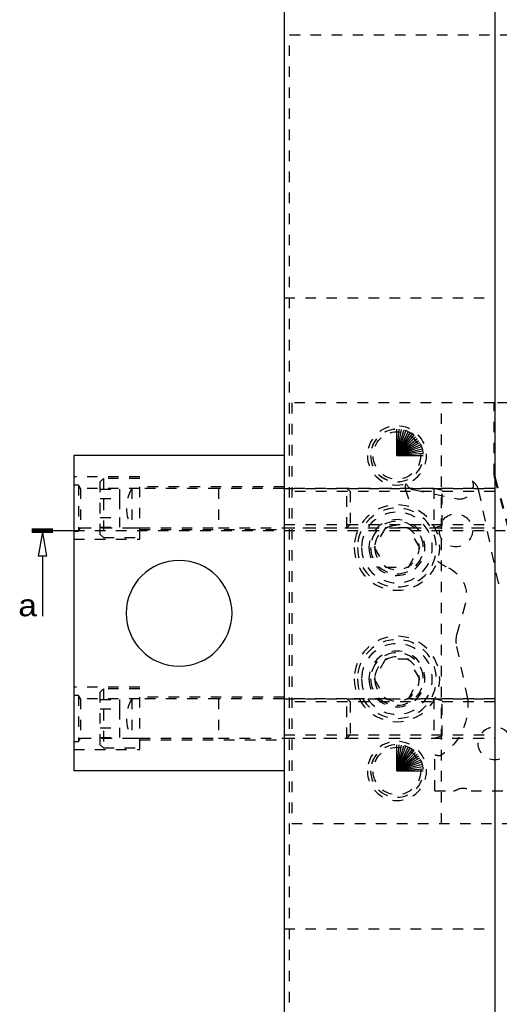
# Model space of a CAD drawing. Header units: inches. Extents: x 3 to 289, y 4 to 291.
# Tile 207 of 256: x 224.21 to 228.76, y 112.83 to 122.19. Entities that reach past the tile are written whole.
import ezdxf
from ezdxf.enums import TextEntityAlignment as Align

# ---------------------------------------------------------------- set-up
doc = ezdxf.new("R2010")
doc.units = ezdxf.units.IN
doc.header["$LTSCALE"] = 0.5
doc.header["$MEASUREMENT"] = 0
doc.linetypes.add('DIVIDE', pattern=[0.393701, 0.19685, -0.098425, 0, -0.098425])
doc.linetypes.add('HIDDEN', pattern=[0.225, 0.15, -0.075])
doc.layers.add('MFB', color=7, linetype='Continuous')
doc.layers.add('STR_INS', color=8, linetype='Continuous')
doc.styles.add('VERO2-Courier New', font='cour.ttf')

# ---------------------------------------------------------------- blocks, each defined once
blk = doc.blocks.new('ArrowheadSectionClosed')
at = {"color": 0}
for p, q in [((0, 0.02), (-1, 0.02)), ((0, 0.01), (-1, 0.01)), ((0, 0), (-1, 0)), ((0, -0.01), (-1, -0.01)), ((0, -0.02), (-1, -0.02)), ((-0.5, -0.02), (-0.7, -0.298)), ((-0.5, -0.02), (-0.3, -0.298)), ((-0.7, -0.298), (-0.3, -0.298)), ((-0.5, -0.298), (-0.5, -1))]:
    blk.add_line(p, q, dxfattribs=at)

msp = doc.modelspace()

# ---------------------------------------------------------------- linework, layer by layer
at = {"layer": 'MFB', "color": 9, "linetype": 'Continuous'}
for p, q in [((226.721, 105.5463), (226.721, 132.0463)), ((228.721, 132.0463), (228.721, 105.5463)), ((224.721, 118.0463), (224.721, 115.0463)), ((226.721, 118.0463), (224.721, 118.0463)), ((226.721, 115.0463), (224.721, 115.0463))]:
    msp.add_line(p, q, dxfattribs=at)
at = {"layer": 'MFB', "color": 254, "linetype": 'HIDDEN'}
for p, q in [((226.771, 111.0463), (226.771, 122.0463)), ((226.771, 122.0463), (235.721, 122.0463)), ((226.721, 119.5463), (228.721, 119.5463)), ((226.791, 118.5463), (226.791, 114.5463)), ((228.716, 118.5463), (226.791, 118.5463)), ((228.216, 114.5463), (228.216, 118.5463)), ((228.716, 117.8672), (228.716, 118.5463)), ((229.846, 118.5463), (228.721, 118.5463)), ((225.346, 117.8432), (224.721, 117.8432)), ((225.0022, 117.8276), (224.971, 117.7963)), ((224.971, 117.2963), (224.971, 117.7963)), ((225.0022, 117.8276), (225.0022, 117.2651)), ((225.346, 117.8276), (225.0022, 117.8276)), ((225.346, 117.2495), (225.346, 117.8432)), ((229.1619, 116.1859), (228.7204, 117.8336)), ((228.7253, 117.8349), (229.1667, 116.1872)), ((224.7655, 117.7651), (224.721, 117.7651)), ((224.7655, 117.7651), (224.7655, 117.3276)), ((224.7835, 117.7338), (224.7655, 117.7651)), ((224.7835, 117.7338), (224.7835, 117.3588)), ((225.346, 117.7338), (224.7835, 117.7338)), ((224.971, 117.7268), (225.153, 117.7268)), ((225.153, 117.7268), (225.153, 117.6365)), ((225.2712, 117.7338), (225.2712, 117.3588)), ((225.346, 117.7338), (225.2712, 117.7338)), ((226.721, 117.7495), (225.346, 117.7495)), ((226.096, 117.7338), (225.346, 117.7338)), ((227.3147, 117.7338), (226.096, 117.7338)), ((226.096, 117.7338), (226.096, 117.3588)), ((226.721, 117.7338), (228.721, 117.7338)), ((228.721, 117.7026), (226.721, 117.7026)), ((228.721, 117.7338), (227.3147, 117.7338)), ((228.141, 117.7338), (227.3147, 117.7338)), ((227.3147, 117.3588), (227.3147, 117.7338)), ((227.346, 117.7026), (227.3147, 117.7338)), ((227.346, 117.7026), (227.346, 117.3901)), ((227.8701, 117.7305), (227.9237, 117.5553)), ((227.9458, 117.7221), (228.3624, 117.6352)), ((228.221, 117.7124), (228.141, 117.7338)), ((228.141, 117.7338), (228.141, 117.3588)), ((228.221, 117.3803), (228.221, 117.7124)), ((228.7564, 116.8342), (228.5698, 117.7116)), ((224.971, 117.6365), (225.153, 117.6365)), ((225.153, 117.6365), (225.153, 117.4561)), ((224.971, 117.4561), (225.153, 117.4561)), ((225.153, 117.4561), (225.153, 117.3659)), ((224.721, 117.3276), (224.7655, 117.3276)), ((224.7655, 117.3276), (224.7835, 117.3588)), ((224.7835, 117.3588), (225.346, 117.3588)), ((224.971, 117.3659), (225.153, 117.3659)), ((225.2712, 117.3588), (225.346, 117.3588)), ((225.346, 117.3588), (226.096, 117.3588)), ((225.346, 117.3432), (226.721, 117.3432)), ((226.096, 117.3588), (227.3147, 117.3588)), ((226.721, 117.3901), (228.721, 117.3901)), ((226.721, 117.3588), (228.721, 117.3588)), ((227.3147, 117.3588), (227.346, 117.3901)), ((227.3147, 117.3588), (227.6827, 117.3588)), ((227.3147, 117.3588), (227.6827, 117.3588)), ((227.6827, 117.3588), (227.5745, 117.1713)), ((227.8993, 117.3588), (227.6827, 117.3588)), ((228.0075, 117.1713), (227.8993, 117.3588)), ((227.8993, 117.3588), (228.721, 117.3588)), ((227.8993, 117.3588), (228.141, 117.3588)), ((228.141, 117.3588), (228.221, 117.3803)), ((224.721, 117.2495), (225.346, 117.2495)), ((224.971, 117.2963), (225.0022, 117.2651)), ((225.0022, 117.2651), (225.346, 117.2651)), ((227.5745, 117.1713), (227.6827, 116.9838)), ((227.8993, 116.9838), (228.0075, 117.1713)), ((227.6827, 116.9838), (227.8993, 116.9838)), ((228.4405, 116.6328), (228.3619, 116.3589)), ((228.3574, 116.2288), (228.4591, 115.7502)), ((227.6827, 116.1088), (227.5745, 115.9213)), ((227.8993, 116.1088), (227.6827, 116.1088)), ((228.0075, 115.9213), (227.8993, 116.1088)), ((227.5745, 115.9213), (227.6827, 115.7338)), ((227.8993, 115.7338), (228.0075, 115.9213)), ((225.346, 115.8432), (224.721, 115.8432)), ((225.0022, 115.8276), (224.971, 115.7963)), ((225.0022, 115.8276), (225.0022, 115.2651)), ((225.346, 115.8276), (225.0022, 115.8276)), ((225.346, 115.2495), (225.346, 115.8432)), ((224.7655, 115.7651), (224.721, 115.7651)), ((224.7655, 115.7651), (224.7655, 115.3276)), ((224.7835, 115.7338), (224.7655, 115.7651)), ((224.7835, 115.7338), (224.7835, 115.3588)), ((225.346, 115.7338), (224.7835, 115.7338)), ((224.971, 115.2963), (224.971, 115.7963)), ((224.971, 115.7268), (225.153, 115.7268)), ((225.153, 115.7268), (225.153, 115.6365)), ((225.346, 115.7338), (225.2712, 115.7338)), ((225.2712, 115.7338), (225.2712, 115.3588)), ((226.721, 115.7495), (225.346, 115.7495)), ((226.096, 115.7338), (225.346, 115.7338)), ((227.3147, 115.7338), (226.096, 115.7338)), ((226.096, 115.7338), (226.096, 115.3588)), ((226.721, 115.7338), (228.721, 115.7338)), ((227.6827, 115.7338), (227.3147, 115.7338)), ((227.6827, 115.7338), (227.3147, 115.7338)), ((227.3147, 115.3588), (227.3147, 115.7338)), ((227.346, 115.7026), (227.3147, 115.7338)), ((227.6827, 115.7338), (227.8993, 115.7338)), ((228.721, 115.7338), (227.8993, 115.7338)), ((228.141, 115.7338), (227.8993, 115.7338)), ((228.221, 115.7124), (228.141, 115.7338)), ((228.141, 115.7338), (228.141, 115.3588)), ((224.971, 115.6365), (225.153, 115.6365)), ((225.153, 115.6365), (225.153, 115.4561)), ((228.721, 115.7026), (226.721, 115.7026)), ((227.346, 115.7026), (227.346, 115.3901)), ((228.221, 115.3803), (228.221, 115.7124)), ((224.971, 115.4561), (225.153, 115.4561)), ((225.153, 115.4561), (225.153, 115.3659)), ((224.7655, 115.3276), (224.7835, 115.3588)), ((224.7835, 115.3588), (225.346, 115.3588)), ((224.971, 115.3659), (225.153, 115.3659)), ((225.2712, 115.3588), (225.346, 115.3588)), ((225.346, 115.3588), (226.096, 115.3588)), ((226.096, 115.3588), (227.3147, 115.3588)), ((226.721, 115.3901), (228.721, 115.3901)), ((226.721, 115.3588), (228.721, 115.3588)), ((227.3147, 115.3588), (227.346, 115.3901)), ((227.3147, 115.3588), (228.721, 115.3588)), ((227.3147, 115.3588), (228.141, 115.3588)), ((228.141, 115.3588), (228.221, 115.3803)), ((224.721, 115.3276), (224.7655, 115.3276)), ((224.971, 115.2963), (225.0022, 115.2651)), ((225.0022, 115.2651), (225.346, 115.2651)), ((225.346, 115.3432), (226.721, 115.3432)), ((224.721, 115.2495), (225.346, 115.2495)), ((228.152, 114.8588), (228.152, 115.1978)), ((228.152, 114.8588), (228.3275, 114.8588)), ((228.496, 114.8588), (229.152, 114.8588)), ((226.791, 114.5463), (229.166, 114.5463)), ((226.721, 113.5463), (228.721, 113.5463))]:
    msp.add_line(p, q, dxfattribs=at)
at = {"layer": 'MFB', "color": 100, "linetype": 'Continuous'}
for p, q in [((227.791, 118.0463), (227.791, 118.2963)), ((227.791, 118.0463), (227.8128, 118.2954)), ((227.791, 118.0463), (227.8344, 118.2925)), ((227.791, 118.0463), (227.8557, 118.2878)), ((227.791, 118.0463), (227.8765, 118.2813)), ((227.791, 118.0463), (227.8967, 118.2729)), ((227.791, 118.0463), (227.916, 118.2628)), ((227.791, 118.0463), (227.9344, 118.2511)), ((227.791, 118.0463), (227.9517, 118.2378)), ((227.791, 118.0463), (227.9678, 118.2231)), ((227.791, 118.0463), (227.9825, 118.207)), ((227.791, 118.0463), (227.9958, 118.1897)), ((227.791, 118.0463), (228.0075, 118.1713)), ((227.791, 118.0463), (228.0176, 118.152)), ((227.791, 118.0463), (228.0259, 118.1318)), ((227.791, 118.0463), (228.0325, 118.111)), ((227.791, 118.0463), (228.0372, 118.0897)), ((227.791, 118.0463), (228.04, 118.0681)), ((227.791, 118.0463), (228.041, 118.0463)), ((227.791, 115.0463), (227.791, 115.2963)), ((227.791, 115.0463), (227.8128, 115.2954)), ((227.791, 115.0463), (227.8344, 115.2925)), ((227.791, 115.0463), (227.8557, 115.2878)), ((227.791, 115.0463), (227.8765, 115.2813)), ((227.791, 115.0463), (227.8967, 115.2729)), ((227.791, 115.0463), (227.916, 115.2628)), ((227.791, 115.0463), (227.9344, 115.2511)), ((227.791, 115.0463), (227.9517, 115.2378)), ((227.791, 115.0463), (227.9678, 115.2231)), ((227.791, 115.0463), (227.9825, 115.207)), ((227.791, 115.0463), (227.9958, 115.1897)), ((227.791, 115.0463), (228.0075, 115.1713)), ((227.791, 115.0463), (228.0176, 115.152)), ((227.791, 115.0463), (228.0259, 115.1318)), ((227.791, 115.0463), (228.0325, 115.111)), ((227.791, 115.0463), (228.0372, 115.0897)), ((227.791, 115.0463), (228.04, 115.0681)), ((227.791, 115.0463), (228.041, 115.0463))]:
    msp.add_line(p, q, dxfattribs=at)
at = {"layer": 'MFB', "color": 100, "linetype": 'DIVIDE'}
msp.add_line((224.721, 117.3338), (262.271, 117.3338), dxfattribs=at)
at = {"layer": 'MFB', "color": 254, "linetype": 'HIDDEN', "extrusion": (0, 0, -1)}
for centre, radius in [((-227.791, 118.0463), 0.2812), ((-227.791, 118.0463), 0.2505), ((-227.791, 118.0463), 0.25), ((-227.791, 117.1713), 0.4062), ((-227.791, 117.1713), 0.375), ((-227.791, 117.1713), 0.336), ((-227.791, 117.1713), 0.2656), ((-227.791, 117.1713), 0.25), ((-227.791, 117.1713), 0.2109), ((-227.791, 115.9213), 0.4062), ((-227.791, 115.9213), 0.375), ((-227.791, 115.9213), 0.336), ((-227.791, 115.9213), 0.2656), ((-227.791, 115.9213), 0.25), ((-227.791, 115.9213), 0.2109), ((-227.791, 115.0463), 0.2812), ((-227.791, 115.0463), 0.2505), ((-227.791, 115.0463), 0.25)]:
    msp.add_circle(centre, radius, dxfattribs=at)
at = {"layer": 'MFB', "color": 254, "linetype": 'HIDDEN'}
for centre, radius in [((227.791, 118.0463), 0.2259), ((228.351, 117.3338), 0.1575), ((228.721, 115.3088), 0.1575), ((227.791, 115.0463), 0.2259)]:
    msp.add_circle(centre, radius, dxfattribs=at)
at = {"layer": 'MFB', "color": 9, "linetype": 'Continuous', "extrusion": (0, 0, -1)}
msp.add_circle((-225.721, 116.5463), 0.5025, dxfattribs=at)
at = {"layer": 'MFB', "color": 254, "linetype": 'HIDDEN'}
for centre, radius, start, end in [((228.3887, 117.7615), 0.129, 258.22076, 20.13901), ((228.369, 117.6501), 0.21, 17.01425, 47.88271), ((228.846, 117.8672), 0.125, 180, 195), ((225.596, 117.5463), 0.375, 150, 210), ((227.9182, 117.7452), 0.0503, 139.27364, 197.00015), ((227.9641, 117.8102), 0.09, 201.01734, 258.22076), ((227.791, 117.1713), 0.25, 270, 180), ((228.4989, 117.4491), 0.519, 231.57018, 245.34379), ((228.6205, 116.2848), 0.269, 164, 192), ((227.791, 115.9213), 0.25, 270, 180), ((225.596, 115.5463), 0.375, 150, 210), ((228.3275, 114.9213), 0.0625, 270, 299.92643)]:
    msp.add_arc(centre, radius, start, end, dxfattribs=at)
at = {"layer": 'MFB', "color": 254, "linetype": 'HIDDEN', "extrusion": (0, 0, -1)}
for centre, radius, start, end in [((-228.846, 117.8672), 0.13, 345, 0), ((-228.1607, 116.713), 0.291, 114.70554, 196), ((-228.7671, 116.8365), 0.011, 287.83474, 348), ((-227.8992, 115.6672), 0.566, 171.56778, 236.75205), ((-228.1873, 115.2924), 0.101, 257.99566, 290.48747), ((-228.1879, 115.2899), 0.0984, 257.2924, 257.9957), ((-228.421, 114.7588), 0.125, 60.07357, 126.8699)]:
    msp.add_arc(centre, radius, start, end, dxfattribs=at)
at = {"layer": 'STR_INS', "color": 100, "linetype": 'Continuous'}
msp.add_line((224.321, 117.3338), (224.721, 117.3338), dxfattribs=at)

# ---------------------------------------------------------------- block references
at = {"layer": 'STR_INS', "color": 100, "linetype": 'Continuous', "extrusion": (0, 0, -1), "xscale": 0.2, "yscale": 0.8160000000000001}
msp.add_blockref('ArrowheadSectionClosed', (-224.321, 117.3338), dxfattribs=at)

# ---------------------------------------------------------------- texts
at = {"layer": 'STR_INS', "color": 7, "linetype": 'Continuous', "style": 'VERO2-Courier New', "width": 0.931388}
msp.add_text('a', height=0.2, dxfattribs=at).set_placement((224.1853, 116.5178), (224.381, 116.5178), align=Align.FIT)

doc.saveas('drawing.dxf')
